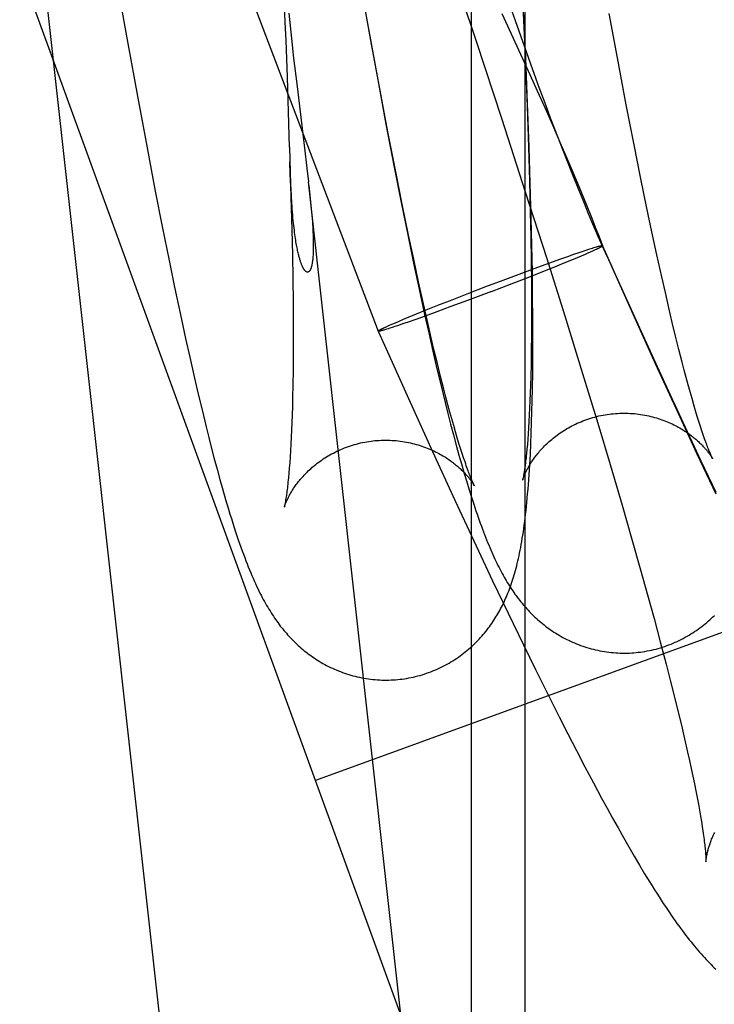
# Model space of a CAD drawing. Header units: inches. Extents: x 0 to 283, y 0 to 183.
# Tile 90 of 116: x 159.443 to 159.556, y 93.574 to 93.734. Entities that reach past the tile are written whole.
import ezdxf

# ---------------------------------------------------------------- set-up
doc = ezdxf.new("R2010")
doc.units = ezdxf.units.IN
doc.header["$LTSCALE"] = 15.583333
doc.header["$MEASUREMENT"] = 0
doc.linetypes.add('HIDDEN', pattern=[0.2, 0.1, -0.1])
doc.layers.add('DEFAULT_2', color=8, linetype='HIDDEN')

msp = doc.modelspace()

# ---------------------------------------------------------------- linework, layer by layer
at = {"layer": 'DEFAULT_2', "color": 8, "linetype": 'HIDDEN'}
for p, q in [((159.52467, 93.51877), (158.96889, 95.04577)), ((159.51684, 93.06197), (159.51684, 94.7657)), ((159.52556, 93.06197), (159.52556, 94.7657)), ((159.31088, 94.18355), (159.50169, 93.68295)), ((159.50566, 93.21491), (159.44676, 93.74657)), ((159.49826, 93.74231), (159.50002, 93.73236)), ((159.51315, 93.74332), (159.51758, 93.73006)), ((159.45923, 93.73964), (159.461, 93.72968)), ((159.50048, 93.73018), (159.49877, 93.7397)), ((159.48657, 93.73318), (159.48643, 93.73597)), ((159.52564, 93.72732), (159.52525, 93.73604)), ((159.48714, 93.73463), (159.48758, 93.73051)), ((159.52176, 93.73455), (159.52633, 93.72464)), ((159.52525, 93.73463), (159.52561, 93.72638)), ((159.5407, 93.72648), (159.5392, 93.73459)), ((159.48671, 93.73019), (159.48657, 93.73318)), ((159.50002, 93.73236), (159.50159, 93.7238)), ((159.461, 93.72968), (159.46255, 93.72111)), ((159.48683, 93.72718), (159.48671, 93.73019)), ((159.48758, 93.73051), (159.48794, 93.7273)), ((159.50198, 93.72207), (159.50048, 93.73018)), ((159.51758, 93.73006), (159.52176, 93.71739)), ((159.52679, 93.72541), (159.52548, 93.7291)), ((159.48693, 93.72423), (159.48683, 93.72718)), ((159.48794, 93.7273), (159.48843, 93.72312)), ((159.52561, 93.72638), (159.52588, 93.71949)), ((159.52595, 93.71999), (159.52564, 93.72732)), ((159.54198, 93.71973), (159.5407, 93.72648)), ((159.52633, 93.72464), (159.52753, 93.72201)), ((159.52784, 93.72252), (159.52679, 93.72541)), ((159.48705, 93.72047), (159.48693, 93.72423)), ((159.48843, 93.72312), (159.48903, 93.71814)), ((159.50159, 93.7238), (159.50293, 93.7166)), ((159.50326, 93.71532), (159.50198, 93.72207)), ((159.52753, 93.72201), (159.52876, 93.71927)), ((159.52894, 93.71955), (159.52784, 93.72252)), ((159.46255, 93.72111), (159.46412, 93.71271)), ((159.48725, 93.71287), (159.48705, 93.72047)), ((159.52621, 93.71282), (159.52595, 93.71999)), ((159.54325, 93.71321), (159.54198, 93.71973)), ((159.48903, 93.71814), (159.48971, 93.71268)), ((159.52588, 93.71949), (159.52611, 93.71282)), ((159.52876, 93.71927), (159.53, 93.71647)), ((159.52969, 93.71754), (159.52894, 93.71955)), ((159.50293, 93.7166), (159.50428, 93.70957)), ((159.52176, 93.71739), (159.52558, 93.70561)), ((159.53046, 93.71552), (159.52969, 93.71754)), ((159.53, 93.71647), (159.53121, 93.71368)), ((159.50454, 93.70881), (159.50326, 93.71532)), ((159.53122, 93.71354), (159.53046, 93.71552)), ((159.53121, 93.71368), (159.53233, 93.71106)), ((159.5323, 93.71079), (159.53122, 93.71354)), ((159.5443, 93.70797), (159.54325, 93.71321)), ((159.46412, 93.71271), (159.46546, 93.70568)), ((159.48725, 93.71287), (159.4875, 93.7047)), ((159.48971, 93.71268), (159.4901, 93.70944)), ((159.52611, 93.71282), (159.52627, 93.70745)), ((159.52639, 93.70698), (159.52621, 93.71282)), ((159.48739, 93.70857), (159.48732, 93.71047)), ((159.53324, 93.70843), (159.5323, 93.71079)), ((159.53233, 93.71106), (159.53329, 93.70879)), ((159.48745, 93.70728), (159.48739, 93.70857)), ((159.4901, 93.70944), (159.49036, 93.70723)), ((159.50428, 93.70957), (159.50541, 93.70386)), ((159.50558, 93.70357), (159.50454, 93.70881)), ((159.53425, 93.70592), (159.53324, 93.70843)), ((159.53329, 93.70879), (159.53432, 93.70633)), ((159.48751, 93.70604), (159.48745, 93.70728)), ((159.54442, 93.21921), (159.49036, 93.70723)), ((159.52627, 93.70745), (159.52639, 93.70227)), ((159.52655, 93.70129), (159.52639, 93.70698)), ((159.54534, 93.70294), (159.5443, 93.70797)), ((159.46546, 93.70568), (159.46659, 93.69997)), ((159.48757, 93.70487), (159.48751, 93.70604)), ((159.49042, 93.70664), (159.4907, 93.70398)), ((159.52558, 93.70561), (159.529, 93.69492)), ((159.53506, 93.70394), (159.53425, 93.70592)), ((159.53432, 93.70633), (159.53546, 93.70356)), ((159.4875, 93.7047), (159.48764, 93.69943)), ((159.48764, 93.70378), (159.48757, 93.70487)), ((159.50541, 93.70386), (159.50653, 93.6983)), ((159.50662, 93.69853), (159.50558, 93.70357)), ((159.53587, 93.702), (159.53506, 93.70394)), ((159.52639, 93.70227), (159.52647, 93.69827)), ((159.53546, 93.70356), (159.53638, 93.70128)), ((159.53657, 93.70032), (159.53587, 93.702)), ((159.54615, 93.69906), (159.54534, 93.70294)), ((159.52665, 93.69684), (159.52655, 93.70129)), ((159.53638, 93.70128), (159.53706, 93.69958)), ((159.46659, 93.69997), (159.46771, 93.69441)), ((159.48764, 93.69943), (159.48773, 93.69537)), ((159.53715, 93.69897), (159.53657, 93.70032)), ((159.53706, 93.69958), (159.53751, 93.69845)), ((159.53749, 93.69818), (159.53715, 93.69897)), ((159.54696, 93.69534), (159.54615, 93.69906)), ((159.50653, 93.6983), (159.50743, 93.69397)), ((159.50744, 93.69466), (159.50662, 93.69853)), ((159.52647, 93.69827), (159.52653, 93.69442)), ((159.53769, 93.69772), (159.53749, 93.69818)), ((159.53751, 93.69845), (159.53774, 93.69786)), ((159.53886, 93.69509), (159.53769, 93.69772)), ((159.53774, 93.69786), (159.53813, 93.69684)), ((159.53812, 93.69681), (159.53778, 93.69752)), ((159.53786, 93.69755), (159.53812, 93.69681)), ((159.52672, 93.69251), (159.52665, 93.69684)), ((159.53344, 93.69543), (159.53434, 93.69573)), ((159.53434, 93.69573), (159.535, 93.69596)), ((159.535, 93.69596), (159.53545, 93.69611)), ((159.53535, 93.69547), (159.53578, 93.69566)), ((159.53545, 93.69611), (159.53588, 93.69625)), ((159.53578, 93.69566), (159.53618, 93.69583)), ((159.53588, 93.69625), (159.53626, 93.69637)), ((159.53618, 93.69583), (159.53654, 93.69599)), ((159.53626, 93.69637), (159.5365, 93.69645)), ((159.5365, 93.69645), (159.53673, 93.69652)), ((159.53654, 93.69599), (159.53676, 93.69609)), ((159.53673, 93.69652), (159.53694, 93.69658)), ((159.53676, 93.69609), (159.53697, 93.69619)), ((159.53697, 93.69619), (159.53716, 93.69628)), ((159.53716, 93.69628), (159.53733, 93.69636)), ((159.53813, 93.69684), (159.53812, 93.69681)), ((159.54066, 93.69119), (159.53813, 93.69684)), ((159.46771, 93.69441), (159.4686, 93.69007)), ((159.48773, 93.69537), (159.48779, 93.69144)), ((159.50743, 93.69397), (159.50832, 93.68974)), ((159.50824, 93.69093), (159.50744, 93.69466)), ((159.52653, 93.69442), (159.52657, 93.69071)), ((159.52761, 93.69334), (159.52958, 93.69406)), ((159.529, 93.69492), (159.53198, 93.68544)), ((159.52958, 93.69406), (159.53119, 93.69463)), ((159.53036, 93.6934), (159.5319, 93.69403)), ((159.53119, 93.69463), (159.53246, 93.69508)), ((159.5319, 93.69403), (159.53312, 93.69453)), ((159.53246, 93.69508), (159.53344, 93.69543)), ((159.53312, 93.69453), (159.53404, 93.69491)), ((159.53404, 93.69491), (159.53473, 93.6952)), ((159.53473, 93.6952), (159.53535, 93.69547)), ((159.53886, 93.69509), (159.54304, 93.68577)), ((159.54775, 93.69177), (159.54696, 93.69534)), ((159.52197, 93.69124), (159.52499, 93.69237)), ((159.52499, 93.69237), (159.52761, 93.69334)), ((159.52614, 93.69173), (159.52844, 93.69264)), ((159.52677, 93.68828), (159.52672, 93.69251)), ((159.52844, 93.69264), (159.53036, 93.6934)), ((159.48779, 93.69144), (159.48784, 93.68767)), ((159.50903, 93.68737), (159.50824, 93.69093)), ((159.51917, 93.69018), (159.52197, 93.69124)), ((159.52344, 93.69068), (159.52614, 93.69173)), ((159.54471, 93.68222), (159.54066, 93.69119)), ((159.54833, 93.6892), (159.54775, 93.69177)), ((159.4686, 93.69007), (159.4695, 93.68585)), ((159.50832, 93.68974), (159.50922, 93.68564)), ((159.52009, 93.68939), (159.51619, 93.68792)), ((159.51638, 93.68911), (159.51917, 93.69018)), ((159.52009, 93.68939), (159.52344, 93.69068)), ((159.52657, 93.69071), (159.52658, 93.68718)), ((159.5489, 93.68673), (159.54833, 93.6892)), ((159.48784, 93.68767), (159.48786, 93.68405)), ((159.51137, 93.68714), (159.51368, 93.68805)), ((159.51619, 93.68792), (159.5135, 93.68692)), ((159.51368, 93.68805), (159.51638, 93.68911)), ((159.5268, 93.68519), (159.52677, 93.68828)), ((159.50792, 93.68575), (159.50946, 93.68638)), ((159.50961, 93.6848), (159.50903, 93.68737)), ((159.5112, 93.68607), (159.5093, 93.68539)), ((159.50946, 93.68638), (159.51137, 93.68714)), ((159.5135, 93.68692), (159.5112, 93.68607)), ((159.52658, 93.68718), (159.52658, 93.68463)), ((159.54946, 93.68436), (159.5489, 93.68673)), ((159.4695, 93.68585), (159.47039, 93.68173)), ((159.50447, 93.68431), (159.50509, 93.68458)), ((159.50509, 93.68458), (159.50577, 93.68487)), ((159.50657, 93.68442), (159.50565, 93.68411)), ((159.50577, 93.68487), (159.5067, 93.68525)), ((159.50777, 93.68484), (159.50657, 93.68442)), ((159.5067, 93.68525), (159.50792, 93.68575)), ((159.5093, 93.68539), (159.50777, 93.68484)), ((159.50922, 93.68564), (159.50988, 93.68264)), ((159.51018, 93.68233), (159.50961, 93.6848)), ((159.52658, 93.68463), (159.52657, 93.68219)), ((159.52681, 93.68217), (159.5268, 93.68519)), ((159.53198, 93.68544), (159.53489, 93.67606)), ((159.54304, 93.68577), (159.5467, 93.67768)), ((159.55, 93.6821), (159.54946, 93.68436)), ((159.48786, 93.68405), (159.48786, 93.68145)), ((159.50169, 93.68295), (159.5017, 93.68298)), ((159.50169, 93.68295), (159.50271, 93.68065)), ((159.50249, 93.68342), (159.50266, 93.68351)), ((159.50266, 93.68351), (159.50285, 93.6836)), ((159.50285, 93.6836), (159.50306, 93.68369)), ((159.50309, 93.68327), (159.50288, 93.6832)), ((159.50306, 93.68369), (159.50328, 93.68379)), ((159.50331, 93.68334), (159.50309, 93.68327)), ((159.50328, 93.68379), (159.50364, 93.68395)), ((159.50355, 93.68341), (159.50331, 93.68334)), ((159.50394, 93.68354), (159.50355, 93.68341)), ((159.50364, 93.68395), (159.50404, 93.68413)), ((159.50436, 93.68367), (159.50394, 93.68354)), ((159.50404, 93.68413), (159.50447, 93.68431)), ((159.50498, 93.68388), (159.50436, 93.68367)), ((159.50565, 93.68411), (159.50498, 93.68388)), ((159.47039, 93.68173), (159.47106, 93.67873)), ((159.48786, 93.68145), (159.48786, 93.67895)), ((159.50988, 93.68264), (159.51055, 93.6797)), ((159.51074, 93.67997), (159.51018, 93.68233)), ((159.52657, 93.68219), (159.52654, 93.67985)), ((159.5268, 93.67922), (159.52681, 93.68217)), ((159.54823, 93.67452), (159.54471, 93.68222)), ((159.55054, 93.67995), (159.55, 93.6821)), ((159.50271, 93.68065), (159.50686, 93.6714)), ((159.51055, 93.6797), (159.51122, 93.67684)), ((159.51129, 93.6777), (159.51074, 93.67997)), ((159.52654, 93.67985), (159.52651, 93.67762)), ((159.55106, 93.67791), (159.55054, 93.67995)), ((159.47106, 93.67873), (159.47172, 93.67579)), ((159.48786, 93.67895), (159.48784, 93.67656)), ((159.52678, 93.67633), (159.5268, 93.67922)), ((159.48784, 93.67656), (159.4878, 93.67427)), ((159.51122, 93.67684), (159.51188, 93.67405)), ((159.51182, 93.67555), (159.51129, 93.6777)), ((159.52651, 93.67762), (159.52646, 93.67551)), ((159.5467, 93.67768), (159.55036, 93.66972)), ((159.5514, 93.67662), (159.55106, 93.67791)), ((159.55173, 93.67538), (159.5514, 93.67662)), ((159.47172, 93.67579), (159.47239, 93.67293)), ((159.51234, 93.67352), (159.51182, 93.67555)), ((159.52646, 93.67551), (159.52642, 93.67416)), ((159.52674, 93.67352), (159.52678, 93.67633)), ((159.53489, 93.67606), (159.53734, 93.668)), ((159.55205, 93.67419), (159.55173, 93.67538)), ((159.4878, 93.67427), (159.48776, 93.67209)), ((159.51188, 93.67405), (159.51255, 93.67134)), ((159.51268, 93.67222), (159.51234, 93.67352)), ((159.52642, 93.67416), (159.52638, 93.67287)), ((159.5267, 93.67168), (159.52674, 93.67352)), ((159.55122, 93.66807), (159.54823, 93.67452)), ((159.55236, 93.67306), (159.55205, 93.67419)), ((159.47239, 93.67293), (159.47305, 93.67013)), ((159.48776, 93.67209), (159.48773, 93.6707)), ((159.51301, 93.67098), (159.51268, 93.67222)), ((159.52633, 93.67162), (159.52628, 93.67044)), ((159.52638, 93.67287), (159.52633, 93.67162)), ((159.52666, 93.66987), (159.5267, 93.67168)), ((159.55267, 93.67198), (159.55236, 93.67306)), ((159.55296, 93.67096), (159.55267, 93.67198)), ((159.47305, 93.67013), (159.47372, 93.6674)), ((159.48773, 93.6707), (159.48769, 93.66936)), ((159.50686, 93.6714), (159.5105, 93.66338)), ((159.51255, 93.67134), (159.513, 93.66957)), ((159.51333, 93.66979), (159.51301, 93.67098)), ((159.52628, 93.67044), (159.52622, 93.66931)), ((159.55325, 93.67), (159.55296, 93.67096)), ((159.55352, 93.66909), (159.55325, 93.67)), ((159.48769, 93.66936), (159.48764, 93.66808)), ((159.513, 93.66957), (159.51344, 93.66782)), ((159.51364, 93.66866), (159.51333, 93.66979)), ((159.51395, 93.66759), (159.51364, 93.66866)), ((159.52622, 93.66931), (159.52617, 93.66823)), ((159.52661, 93.66809), (159.52666, 93.66987)), ((159.55036, 93.66972), (159.55347, 93.66302)), ((159.55378, 93.66825), (159.55352, 93.66909)), ((159.47372, 93.6674), (159.47416, 93.66563)), ((159.48759, 93.66685), (159.48754, 93.66568)), ((159.48764, 93.66808), (159.48759, 93.66685)), ((159.51344, 93.66782), (159.5139, 93.66609)), ((159.51424, 93.66657), (159.51395, 93.66759)), ((159.52611, 93.66722), (159.52604, 93.66626)), ((159.52617, 93.66823), (159.52611, 93.66722)), ((159.52655, 93.66634), (159.52661, 93.66809)), ((159.53734, 93.668), (159.53936, 93.66124)), ((159.55416, 93.6618), (159.55122, 93.66807)), ((159.55403, 93.66746), (159.55378, 93.66825)), ((159.55427, 93.66673), (159.55403, 93.66746)), ((159.47416, 93.66563), (159.47461, 93.66388)), ((159.48754, 93.66568), (159.48749, 93.66456)), ((159.5139, 93.66609), (159.51435, 93.66439)), ((159.51453, 93.6656), (159.51424, 93.66657)), ((159.5148, 93.6647), (159.51453, 93.6656)), ((159.52597, 93.66536), (159.52591, 93.66452)), ((159.52604, 93.66626), (159.52597, 93.66536)), ((159.52648, 93.66461), (159.52655, 93.66634)), ((159.5545, 93.66607), (159.55427, 93.66673)), ((159.47461, 93.66388), (159.47505, 93.66217)), ((159.48749, 93.66456), (159.48743, 93.6635)), ((159.51435, 93.66439), (159.5148, 93.66276)), ((159.51506, 93.66386), (159.5148, 93.6647)), ((159.51531, 93.66307), (159.51506, 93.66386)), ((159.52591, 93.66452), (159.52584, 93.66375)), ((159.5264, 93.6629), (159.52648, 93.66461)), ((159.47505, 93.66217), (159.47551, 93.66048)), ((159.48736, 93.6625), (159.4873, 93.66156)), ((159.48743, 93.6635), (159.48736, 93.6625)), ((159.5105, 93.66338), (159.51413, 93.65549)), ((159.5148, 93.66276), (159.51524, 93.66123)), ((159.51555, 93.66234), (159.51531, 93.66307)), ((159.51578, 93.66168), (159.51555, 93.66234)), ((159.5263, 93.66123), (159.5264, 93.6629)), ((159.55347, 93.66302), (159.55656, 93.65648)), ((159.47551, 93.66048), (159.47596, 93.65881)), ((159.48723, 93.66068), (159.48716, 93.65986)), ((159.4873, 93.66156), (159.48723, 93.66068)), ((159.51524, 93.66123), (159.51565, 93.65979)), ((159.53936, 93.66124), (159.5413, 93.65464)), ((159.55657, 93.65672), (159.55416, 93.6618)), ((159.47596, 93.65881), (159.47642, 93.65716)), ((159.48716, 93.65986), (159.48709, 93.6591)), ((159.51565, 93.65979), (159.51606, 93.65843)), ((159.47642, 93.65716), (159.47689, 93.65555)), ((159.51606, 93.65843), (159.51645, 93.65715)), ((159.51645, 93.65715), (159.51683, 93.65594)), ((159.51683, 93.65594), (159.5172, 93.6548)), ((159.47689, 93.65555), (159.47736, 93.65398)), ((159.51413, 93.65549), (159.51721, 93.64885)), ((159.5413, 93.65464), (159.54284, 93.6493)), ((159.54284, 93.6493), (159.54431, 93.64412)), ((159.51721, 93.64885), (159.52027, 93.64236)), ((159.58923, 93.64549), (159.4915, 93.60992)), ((159.54431, 93.64412), (159.54543, 93.6401)), ((159.52027, 93.64236), (159.52279, 93.63709)), ((159.54543, 93.6401), (159.54649, 93.63621)), ((159.52279, 93.63709), (159.52528, 93.63195)), ((159.54649, 93.63621), (159.5475, 93.63244)), ((159.52528, 93.63195), (159.52724, 93.62794)), ((159.5475, 93.63244), (159.54845, 93.62882)), ((159.54845, 93.62882), (159.54913, 93.6262)), ((159.52724, 93.62794), (159.52918, 93.62404)), ((159.54913, 93.6262), (159.54976, 93.62368)), ((159.52918, 93.62404), (159.53108, 93.62024)), ((159.54976, 93.62368), (159.55037, 93.62124)), ((159.55037, 93.62124), (159.55093, 93.6189)), ((159.53108, 93.62024), (159.5325, 93.61747)), ((159.55093, 93.6189), (159.55145, 93.61666)), ((159.5325, 93.61747), (159.53389, 93.61476)), ((159.55145, 93.61666), (159.55194, 93.61452)), ((159.53389, 93.61476), (159.53527, 93.61211)), ((159.55194, 93.61452), (159.55225, 93.61316)), ((159.55225, 93.61316), (159.55253, 93.61185)), ((159.53527, 93.61211), (159.53663, 93.60953)), ((159.55253, 93.61185), (159.5528, 93.61058)), ((159.53663, 93.60953), (159.53798, 93.60702)), ((159.5528, 93.61058), (159.55305, 93.60937)), ((159.55305, 93.60937), (159.55328, 93.60821)), ((159.55328, 93.60821), (159.5535, 93.60711)), ((159.53798, 93.60702), (159.53887, 93.60538)), ((159.5535, 93.60711), (159.5537, 93.60605)), ((159.5537, 93.60605), (159.55388, 93.60506)), ((159.53887, 93.60538), (159.53976, 93.60377)), ((159.55388, 93.60506), (159.55404, 93.60412)), ((159.53976, 93.60377), (159.54064, 93.60219)), ((159.55404, 93.60412), (159.55419, 93.60324)), ((159.55419, 93.60324), (159.55432, 93.60241)), ((159.54064, 93.60219), (159.54151, 93.60064)), ((159.54151, 93.60064), (159.54238, 93.59912)), ((159.54238, 93.59912), (159.54326, 93.59761)), ((159.54326, 93.59761), (159.54413, 93.59614)), ((159.54413, 93.59614), (159.54497, 93.59473)), ((159.54497, 93.59473), (159.54579, 93.59339))]:
    msp.add_line(p, q, dxfattribs=at)
for points in [[(159.52548, 93.7291), (159.52398, 93.73336), (159.52291, 93.73643)], [(159.4907, 93.70398), (159.49081, 93.70282), (159.49086, 93.70228), (159.4909, 93.70175), (159.49094, 93.70125), (159.49098, 93.70076), (159.49101, 93.7003), (159.49104, 93.69986), (159.49106, 93.69943), (159.49108, 93.69903), (159.4911, 93.69864), (159.49111, 93.69827), (159.49112, 93.69792), (159.49113, 93.69759), (159.49113, 93.69727), (159.49113, 93.69697), (159.49113, 93.69669), (159.49113, 93.69642), (159.49112, 93.69616), (159.49112, 93.69592), (159.49111, 93.69569), (159.4911, 93.69548), (159.49109, 93.69527), (159.49107, 93.69508), (159.49106, 93.6949), (159.49104, 93.69473), (159.49103, 93.69457), (159.49101, 93.69442), (159.49099, 93.69428), (159.49097, 93.69414), (159.49095, 93.69402), (159.49093, 93.6939), (159.49091, 93.69379), (159.49089, 93.69369), (159.49087, 93.69359), (159.49084, 93.6935), (159.49082, 93.69342), (159.4908, 93.69334), (159.49078, 93.69327), (159.49076, 93.6932), (159.49073, 93.69314), (159.49071, 93.69308), (159.49069, 93.69303), (159.49067, 93.69298), (159.49064, 93.69293), (159.49062, 93.69289), (159.4906, 93.69285), (159.49058, 93.69281), (159.49055, 93.69277), (159.49053, 93.69274), (159.49051, 93.69271), (159.49049, 93.69269), (159.49047, 93.69266), (159.49045, 93.69264), (159.49043, 93.69262), (159.4904, 93.69261), (159.49038, 93.69259), (159.49036, 93.69258), (159.49034, 93.69257), (159.49032, 93.69256), (159.4903, 93.69255), (159.49028, 93.69254), (159.49026, 93.69254), (159.49024, 93.69253), (159.49022, 93.69253), (159.4902, 93.69253), (159.49018, 93.69253), (159.49016, 93.69253), (159.49014, 93.69253), (159.49012, 93.69254), (159.49009, 93.69254), (159.49007, 93.69255), (159.49005, 93.69256), (159.49003, 93.69257), (159.49001, 93.69258), (159.48999, 93.69259), (159.48997, 93.6926), (159.48995, 93.69262), (159.48993, 93.69263), (159.48991, 93.69265), (159.48989, 93.69267), (159.48986, 93.69269), (159.48984, 93.69271), (159.48982, 93.69273), (159.4898, 93.69275), (159.48978, 93.69278), (159.48975, 93.69281), (159.48973, 93.69284), (159.48971, 93.69287), (159.48968, 93.6929), (159.48966, 93.69293), (159.48963, 93.69297), (159.48961, 93.69301), (159.48958, 93.69305), (159.48956, 93.69309), (159.48953, 93.69314), (159.48951, 93.69318), (159.48948, 93.69324), (159.48945, 93.69329), (159.48942, 93.69335), (159.48939, 93.69341), (159.48936, 93.69347), (159.48933, 93.69354), (159.4893, 93.69361), (159.48927, 93.69368), (159.48924, 93.69376), (159.48921, 93.69384), (159.48917, 93.69393), (159.48914, 93.69402), (159.48911, 93.69412), (159.48907, 93.69423), (159.48903, 93.69434), (159.489, 93.69445), (159.48896, 93.69458), (159.48892, 93.69471), (159.48888, 93.69484), (159.48884, 93.69499), (159.4888, 93.69514), (159.48876, 93.6953), (159.48872, 93.69547), (159.48868, 93.69565), (159.48863, 93.69584), (159.48859, 93.69603), (159.48855, 93.69624), (159.4885, 93.69646), (159.48846, 93.69669), (159.48841, 93.69693), (159.48837, 93.69718), (159.48832, 93.69745), (159.48828, 93.69773), (159.48823, 93.69802), (159.48819, 93.69833), (159.48814, 93.69865), (159.4881, 93.69899), (159.48805, 93.69934), (159.48801, 93.69971), (159.48796, 93.7001), (159.48792, 93.7005), (159.48788, 93.70092), (159.48783, 93.70136), (159.48779, 93.70181), (159.48775, 93.70228), (159.48771, 93.70276), (159.48768, 93.70326), (159.48764, 93.70378)], [(159.53694, 93.69658), (159.53713, 93.69664), (159.53722, 93.69666), (159.5373, 93.69669), (159.53738, 93.69671), (159.53746, 93.69673), (159.53754, 93.69675), (159.5376, 93.69677), (159.53767, 93.69678), (159.53773, 93.6968), (159.53779, 93.69681), (159.53784, 93.69682), (159.53789, 93.69683), (159.53793, 93.69684), (159.53797, 93.69684), (159.538, 93.69685), (159.53804, 93.69685), (159.53806, 93.69685), (159.53808, 93.69685), (159.5381, 93.69685), (159.53812, 93.69685), (159.53813, 93.69684), (159.53813, 93.69684)], [(159.53733, 93.69636), (159.53741, 93.6964), (159.53748, 93.69643), (159.53756, 93.69647), (159.53762, 93.6965), (159.53769, 93.69654), (159.53775, 93.69657), (159.5378, 93.6966), (159.53785, 93.69663), (159.5379, 93.69665), (159.53794, 93.69668), (159.53798, 93.6967), (159.53801, 93.69672), (159.53804, 93.69674), (159.53807, 93.69676), (159.53809, 93.69678), (159.53811, 93.69679), (159.53812, 93.69681)], [(159.50288, 93.6832), (159.50269, 93.68315), (159.5026, 93.68312), (159.50251, 93.6831), (159.50243, 93.68307), (159.50236, 93.68305), (159.50228, 93.68303), (159.50221, 93.68302), (159.50215, 93.683), (159.50209, 93.68299), (159.50203, 93.68297), (159.50198, 93.68296), (159.50193, 93.68295), (159.50189, 93.68294), (159.50185, 93.68294), (159.50181, 93.68293), (159.50178, 93.68293), (159.50176, 93.68293), (159.50173, 93.68293), (159.50172, 93.68293), (159.5017, 93.68293), (159.50169, 93.68294), (159.50169, 93.68295)], [(159.5017, 93.68298), (159.50171, 93.68299), (159.50173, 93.68301), (159.50175, 93.68302), (159.50177, 93.68304), (159.5018, 93.68306), (159.50184, 93.68308), (159.50188, 93.68311), (159.50192, 93.68313), (159.50196, 93.68316), (159.50202, 93.68318), (159.50207, 93.68321), (159.50213, 93.68325), (159.50219, 93.68328), (159.50226, 93.68331), (159.50233, 93.68335), (159.50241, 93.68339), (159.50249, 93.68342)], [(159.52513, 93.65871), (159.52514, 93.65871), (159.52514, 93.65872), (159.52514, 93.65874), (159.52515, 93.65877), (159.52516, 93.6588), (159.52517, 93.65884), (159.52519, 93.65888), (159.52521, 93.65893), (159.52523, 93.65899), (159.52525, 93.65905), (159.52527, 93.65911), (159.5253, 93.65918), (159.52533, 93.65926), (159.52536, 93.65934), (159.52539, 93.65942), (159.52543, 93.65951), (159.52547, 93.6596), (159.52551, 93.6597), (159.52556, 93.6598), (159.5256, 93.6599), (159.52565, 93.66001), (159.52571, 93.66012), (159.52576, 93.66023), (159.52582, 93.66035), (159.52588, 93.66047), (159.52595, 93.66059), (159.52602, 93.66071), (159.52609, 93.66084), (159.52616, 93.66097), (159.52624, 93.66111), (159.52632, 93.66124), (159.52641, 93.66138), (159.5265, 93.66152), (159.52659, 93.66167), (159.52669, 93.66182), (159.52679, 93.66196), (159.52689, 93.66212), (159.527, 93.66227), (159.52712, 93.66243), (159.52724, 93.66258), (159.52736, 93.66275), (159.52749, 93.66291), (159.52762, 93.66307), (159.52776, 93.66324), (159.5279, 93.66341), (159.52805, 93.66358), (159.52821, 93.66375), (159.52837, 93.66392), (159.52853, 93.6641), (159.52871, 93.66428), (159.52888, 93.66445), (159.52907, 93.66463), (159.52926, 93.66481), (159.52946, 93.66499), (159.52966, 93.66517), (159.52987, 93.66534), (159.53008, 93.66552), (159.5303, 93.6657), (159.53053, 93.66588), (159.53077, 93.66605), (159.53101, 93.66623), (159.53125, 93.6664), (159.5315, 93.66657), (159.53176, 93.66674), (159.53203, 93.6669), (159.53229, 93.66706), (159.53257, 93.66722), (159.53285, 93.66738), (159.53313, 93.66753), (159.53342, 93.66768), (159.53372, 93.66782), (159.53402, 93.66796), (159.53432, 93.6681), (159.53463, 93.66822), (159.53494, 93.66835), (159.53525, 93.66847), (159.53557, 93.66858), (159.53589, 93.66869), (159.53622, 93.66879), (159.53654, 93.66889), (159.53687, 93.66898), (159.5372, 93.66907), (159.53754, 93.66915), (159.53787, 93.66922), (159.53821, 93.66929), (159.53855, 93.66935), (159.53889, 93.6694), (159.53923, 93.66945), (159.53955, 93.66949)], [(159.53955, 93.66949), (159.53987, 93.66952), (159.54021, 93.66955), (159.54056, 93.66958), (159.5409, 93.66959), (159.54125, 93.6696), (159.54159, 93.66961), (159.54194, 93.6696), (159.54228, 93.66959), (159.54263, 93.66958), (159.54297, 93.66956), (159.54331, 93.66953), (159.54365, 93.66949), (159.54398, 93.66945), (159.54432, 93.66941), (159.54465, 93.66935), (159.54498, 93.6693), (159.5453, 93.66923), (159.54563, 93.66916), (159.54595, 93.66909), (159.54626, 93.66901), (159.54658, 93.66892), (159.54688, 93.66883), (159.54719, 93.66874), (159.54749, 93.66864), (159.54778, 93.66854), (159.54807, 93.66843), (159.54836, 93.66832), (159.54863, 93.66821), (159.54891, 93.66809), (159.54918, 93.66797), (159.54944, 93.66785), (159.54969, 93.66773), (159.54994, 93.6676), (159.55019, 93.66747), (159.55042, 93.66734), (159.55066, 93.66721), (159.55088, 93.66708), (159.5511, 93.66695), (159.55131, 93.66681), (159.55152, 93.66668), (159.55172, 93.66655), (159.55192, 93.66641), (159.5521, 93.66628), (159.55229, 93.66615), (159.55247, 93.66601), (159.55264, 93.66588), (159.5528, 93.66575), (159.55297, 93.66562), (159.55312, 93.66549), (159.55327, 93.66536), (159.55342, 93.66524), (159.55356, 93.66511), (159.55369, 93.66499), (159.55383, 93.66486), (159.55395, 93.66474), (159.55408, 93.66462), (159.55419, 93.6645), (159.55431, 93.66439), (159.55442, 93.66427), (159.55452, 93.66416), (159.55462, 93.66405), (159.55472, 93.66394), (159.55482, 93.66383), (159.55491, 93.66373), (159.55499, 93.66363), (159.55508, 93.66353), (159.55516, 93.66343), (159.55523, 93.66333), (159.5553, 93.66324), (159.55537, 93.66315), (159.55544, 93.66307), (159.5555, 93.66298), (159.55556, 93.6629), (159.55561, 93.66283), (159.55566, 93.66275), (159.55571, 93.66268), (159.55576, 93.66262), (159.5558, 93.66255), (159.55583, 93.6625), (159.55587, 93.66244), (159.5559, 93.66239), (159.55593, 93.66235), (159.55595, 93.66231), (159.55597, 93.66228), (159.55598, 93.66225), (159.556, 93.66223), (159.556, 93.66222), (159.55601, 93.66221)], [(159.50083, 93.6651), (159.50115, 93.66514), (159.50149, 93.66517), (159.50184, 93.66519), (159.50218, 93.66521), (159.50253, 93.66522), (159.50287, 93.66522), (159.50322, 93.66522), (159.50356, 93.66521), (159.5039, 93.66519), (159.50425, 93.66517), (159.50459, 93.66514), (159.50492, 93.66511), (159.50526, 93.66507), (159.5056, 93.66502), (159.50593, 93.66497), (159.50626, 93.66491), (159.50658, 93.66485), (159.50691, 93.66478), (159.50723, 93.6647), (159.50754, 93.66462), (159.50785, 93.66454), (159.50816, 93.66445), (159.50847, 93.66435), (159.50877, 93.66425), (159.50906, 93.66415), (159.50935, 93.66405), (159.50963, 93.66394), (159.50991, 93.66382), (159.51019, 93.66371), (159.51045, 93.66359), (159.51072, 93.66346), (159.51097, 93.66334), (159.51122, 93.66321), (159.51147, 93.66309), (159.5117, 93.66296), (159.51193, 93.66283), (159.51216, 93.66269), (159.51238, 93.66256), (159.51259, 93.66243), (159.5128, 93.66229), (159.513, 93.66216), (159.51319, 93.66203), (159.51338, 93.66189), (159.51357, 93.66176), (159.51374, 93.66163), (159.51392, 93.6615), (159.51408, 93.66136), (159.51424, 93.66123), (159.5144, 93.6611), (159.51455, 93.66098), (159.5147, 93.66085), (159.51484, 93.66072), (159.51497, 93.6606), (159.51511, 93.66048), (159.51523, 93.66035), (159.51535, 93.66023), (159.51547, 93.66012), (159.51559, 93.66), (159.5157, 93.65989), (159.5158, 93.65977), (159.5159, 93.65966), (159.516, 93.65955), (159.5161, 93.65945), (159.51619, 93.65934), (159.51627, 93.65924), (159.51636, 93.65914), (159.51643, 93.65904), (159.51651, 93.65895), (159.51658, 93.65886), (159.51665, 93.65877), (159.51672, 93.65868), (159.51678, 93.6586), (159.51684, 93.65852), (159.51689, 93.65844), (159.51694, 93.65837), (159.51699, 93.6583), (159.51704, 93.65823), (159.51708, 93.65817), (159.51711, 93.65811), (159.51715, 93.65806), (159.51718, 93.65801), (159.5172, 93.65796), (159.51723, 93.65793), (159.51725, 93.65789), (159.51726, 93.65787), (159.51728, 93.65784), (159.51728, 93.65783), (159.51729, 93.65782)], [(159.55601, 93.66221), (159.55601, 93.66221), (159.556, 93.66222), (159.55599, 93.66225), (159.55597, 93.66228), (159.55596, 93.66231), (159.55593, 93.66236), (159.5559, 93.66242), (159.55587, 93.66249), (159.55584, 93.66256), (159.5558, 93.66265), (159.55575, 93.66275), (159.55571, 93.66286), (159.55565, 93.66298), (159.5556, 93.66312), (159.55554, 93.66326), (159.55547, 93.66342), (159.5554, 93.66359), (159.55533, 93.66378), (159.55525, 93.66398), (159.55517, 93.66419), (159.55509, 93.66441), (159.555, 93.66465), (159.55491, 93.66491), (159.55481, 93.66517), (159.55471, 93.66546), (159.5546, 93.66575), (159.5545, 93.66607)], [(159.48641, 93.65432), (159.48642, 93.65433), (159.48642, 93.65435), (159.48643, 93.65437), (159.48644, 93.6544), (159.48645, 93.65444), (159.48646, 93.65448), (159.48648, 93.65453), (159.4865, 93.65458), (159.48652, 93.65464), (159.48654, 93.6547), (159.48657, 93.65477), (159.4866, 93.65485), (159.48663, 93.65493), (159.48666, 93.65501), (159.4867, 93.6551), (159.48674, 93.65519), (159.48678, 93.65528), (159.48682, 93.65538), (159.48687, 93.65548), (159.48692, 93.65559), (159.48697, 93.6557), (159.48703, 93.65581), (159.48708, 93.65593), (159.48715, 93.65605), (159.48721, 93.65617), (159.48728, 93.65629), (159.48735, 93.65642), (159.48742, 93.65655), (159.4875, 93.65668), (159.48758, 93.65682), (159.48767, 93.65696), (159.48775, 93.6571), (159.48785, 93.65725), (159.48794, 93.65739), (159.48804, 93.65754), (159.48815, 93.65769), (159.48826, 93.65785), (159.48837, 93.658), (159.48849, 93.65816), (159.48861, 93.65832), (159.48874, 93.65849), (159.48887, 93.65865), (159.48901, 93.65882), (159.48916, 93.65899), (159.4893, 93.65916), (159.48946, 93.65933), (159.48962, 93.65951), (159.48979, 93.65968), (159.48996, 93.65986), (159.49013, 93.66004), (159.49032, 93.66022), (159.49051, 93.66039), (159.49071, 93.66057), (159.49091, 93.66075), (159.49112, 93.66093), (159.49133, 93.66111), (159.49155, 93.66129), (159.49178, 93.66147), (159.49202, 93.66164), (159.49226, 93.66182), (159.4925, 93.66199), (159.49276, 93.66216), (159.49301, 93.66233), (159.49328, 93.6625), (159.49355, 93.66266), (159.49382, 93.66282), (159.4941, 93.66298), (159.49439, 93.66313), (159.49468, 93.66328), (159.49498, 93.66342), (159.49527, 93.66356), (159.49558, 93.6637), (159.49589, 93.66383), (159.4962, 93.66396), (159.49651, 93.66408), (159.49683, 93.66419), (159.49716, 93.6643), (159.49748, 93.6644), (159.49781, 93.6645), (159.49814, 93.66459), (159.49847, 93.66468), (159.49881, 93.66476), (159.49915, 93.66483), (159.49949, 93.6649), (159.49983, 93.66496), (159.50017, 93.66502), (159.50051, 93.66506), (159.50083, 93.6651)], [(159.52584, 93.66375), (159.52577, 93.66303), (159.52573, 93.66269), (159.5257, 93.66237), (159.52566, 93.66206), (159.52563, 93.66177), (159.5256, 93.66149), (159.52556, 93.66123), (159.52553, 93.66098), (159.5255, 93.66075), (159.52547, 93.66053), (159.52544, 93.66033), (159.52541, 93.66014), (159.52538, 93.65996), (159.52535, 93.65979), (159.52533, 93.65964), (159.5253, 93.6595), (159.52528, 93.65938), (159.52526, 93.65926), (159.52524, 93.65916), (159.52522, 93.65907), (159.5252, 93.65899), (159.52519, 93.65892), (159.52517, 93.65886), (159.52516, 93.65881), (159.52515, 93.65877), (159.52514, 93.65874), (159.52514, 93.65872), (159.52514, 93.65871), (159.52513, 93.65871)], [(159.50522, 93.62635), (159.50556, 93.62639), (159.50593, 93.62644), (159.50629, 93.6265), (159.50666, 93.62657), (159.50702, 93.62664), (159.50739, 93.62671), (159.50775, 93.6268), (159.50811, 93.62689), (159.50847, 93.62699), (159.50882, 93.62709), (159.50917, 93.6272), (159.50953, 93.62732), (159.50987, 93.62744), (159.51022, 93.62757), (159.51056, 93.6277), (159.5109, 93.62784), (159.51124, 93.62799), (159.51157, 93.62814), (159.5119, 93.6283), (159.51223, 93.62846), (159.51255, 93.62863), (159.51287, 93.6288), (159.51319, 93.62898), (159.5135, 93.62916), (159.51381, 93.62935), (159.51411, 93.62954), (159.51441, 93.62974), (159.5147, 93.62994), (159.51499, 93.63015), (159.51527, 93.63036), (159.51555, 93.63057), (159.51583, 93.63079), (159.5161, 93.63101), (159.51636, 93.63123), (159.51662, 93.63146), (159.51688, 93.63169), (159.51713, 93.63192), (159.51737, 93.63216), (159.51761, 93.63239), (159.51785, 93.63263), (159.51808, 93.63288), (159.5183, 93.63312), (159.51852, 93.63337), (159.51874, 93.63362), (159.51895, 93.63387), (159.51916, 93.63412), (159.51936, 93.63438), (159.51956, 93.63464), (159.51975, 93.6349), (159.51994, 93.63516), (159.52012, 93.63542), (159.5203, 93.63569), (159.52048, 93.63595), (159.52065, 93.63621), (159.52081, 93.63648), (159.52097, 93.63674), (159.52113, 93.63701), (159.52128, 93.63727), (159.52143, 93.63754), (159.52157, 93.63781), (159.52172, 93.63808), (159.52185, 93.63835), (159.52199, 93.63863), (159.52212, 93.63891), (159.52225, 93.63919), (159.52238, 93.63948), (159.52251, 93.63977), (159.52264, 93.64006), (159.52276, 93.64037), (159.52288, 93.64067), (159.523, 93.64098), (159.52312, 93.6413), (159.52323, 93.64162), (159.52335, 93.64195), (159.52346, 93.64229), (159.52357, 93.64262), (159.52367, 93.64297), (159.52378, 93.64332), (159.52388, 93.64367), (159.52398, 93.64403), (159.52408, 93.6444), (159.52418, 93.64478), (159.52427, 93.64517), (159.52437, 93.64558), (159.52447, 93.64599), (159.52456, 93.64642), (159.52465, 93.64687), (159.52474, 93.64732), (159.52483, 93.64779), (159.52492, 93.64827), (159.52501, 93.64877), (159.52509, 93.64928), (159.52517, 93.6498), (159.52526, 93.65033), (159.52533, 93.65087), (159.52541, 93.65142), (159.52548, 93.65199), (159.52556, 93.65258), (159.52563, 93.65318), (159.5257, 93.65381), (159.52577, 93.65445), (159.52583, 93.65511), (159.5259, 93.6558), (159.52596, 93.65652), (159.52602, 93.65725), (159.52609, 93.65801), (159.52614, 93.65879), (159.5262, 93.65959), (159.5263, 93.66123)], [(159.51729, 93.65782), (159.51729, 93.65782), (159.51728, 93.65784), (159.51727, 93.65786), (159.51725, 93.65789), (159.51723, 93.65793), (159.51721, 93.65797), (159.51718, 93.65803), (159.51715, 93.6581), (159.51712, 93.65818), (159.51708, 93.65826), (159.51703, 93.65836), (159.51699, 93.65847), (159.51693, 93.65859), (159.51688, 93.65873), (159.51682, 93.65887), (159.51675, 93.65903), (159.51668, 93.6592), (159.51661, 93.65939), (159.51653, 93.65959), (159.51645, 93.6598), (159.51637, 93.66002), (159.51628, 93.66026), (159.51619, 93.66052), (159.51609, 93.66078), (159.51599, 93.66107), (159.51589, 93.66136), (159.51578, 93.66168)], [(159.48709, 93.6591), (159.48702, 93.6584), (159.48699, 93.65807), (159.48695, 93.65776), (159.48692, 93.65746), (159.48688, 93.65718), (159.48685, 93.65691), (159.48682, 93.65666), (159.48679, 93.65642), (159.48675, 93.6562), (159.48672, 93.65599), (159.48669, 93.65579), (159.48666, 93.65561), (159.48664, 93.65544), (159.48661, 93.65529), (159.48659, 93.65515), (159.48656, 93.65502), (159.48654, 93.6549), (159.48652, 93.6548), (159.4865, 93.65471), (159.48649, 93.65463), (159.48647, 93.65456), (159.48646, 93.65449), (159.48644, 93.65444), (159.48643, 93.6544), (159.48643, 93.65437), (159.48642, 93.65434), (159.48642, 93.65433), (159.48642, 93.65432)], [(159.47736, 93.65398), (159.47759, 93.65321), (159.47782, 93.65246), (159.47805, 93.65173), (159.47828, 93.65102), (159.47851, 93.65033), (159.47873, 93.64966), (159.47895, 93.64903), (159.47916, 93.64841), (159.47937, 93.64782), (159.47957, 93.64724), (159.47978, 93.64669), (159.47998, 93.64615), (159.48018, 93.64563), (159.48037, 93.64512), (159.48057, 93.64462), (159.48077, 93.64414), (159.48096, 93.64366), (159.48116, 93.64321), (159.48135, 93.64276), (159.48154, 93.64233), (159.48173, 93.64191), (159.48192, 93.6415), (159.48211, 93.64111), (159.48229, 93.64073), (159.48247, 93.64036), (159.48265, 93.64), (159.48283, 93.63966), (159.48301, 93.63932), (159.48319, 93.63899), (159.48337, 93.63867), (159.48355, 93.63836), (159.48373, 93.63805), (159.48391, 93.63774), (159.4841, 93.63745), (159.48428, 93.63715), (159.48446, 93.63687), (159.48465, 93.63659), (159.48483, 93.63631), (159.48502, 93.63604), (159.48521, 93.63577), (159.4854, 93.63552), (159.48558, 93.63526), (159.48577, 93.63501), (159.48596, 93.63477), (159.48616, 93.63453), (159.48635, 93.63429), (159.48655, 93.63406), (159.48675, 93.63382), (159.48695, 93.6336), (159.48715, 93.63337), (159.48736, 93.63314), (159.48757, 93.63292), (159.48779, 93.6327), (159.488, 93.63248), (159.48823, 93.63226), (159.48846, 93.63205), (159.48869, 93.63183), (159.48893, 93.63162), (159.48917, 93.6314), (159.48942, 93.6312), (159.48967, 93.63099), (159.48992, 93.63079), (159.49018, 93.63058), (159.49045, 93.63039), (159.49071, 93.63019), (159.49098, 93.63), (159.49126, 93.62982), (159.49153, 93.62963), (159.49182, 93.62945), (159.4921, 93.62927), (159.49239, 93.6291), (159.49269, 93.62893), (159.49299, 93.62876), (159.49329, 93.6286), (159.4936, 93.62844), (159.49391, 93.62829), (159.49423, 93.62814), (159.49455, 93.628), (159.49487, 93.62786), (159.4952, 93.62772), (159.49553, 93.62759), (159.49586, 93.62747), (159.4962, 93.62735), (159.49654, 93.62723), (159.49688, 93.62712), (159.49723, 93.62702), (159.49758, 93.62692), (159.49793, 93.62683), (159.49828, 93.62675), (159.49864, 93.62667), (159.499, 93.6266), (159.49936, 93.62653), (159.49972, 93.62647), (159.50008, 93.62642), (159.50045, 93.62637), (159.50081, 93.62633), (159.50118, 93.62629), (159.50155, 93.62627), (159.50192, 93.62624), (159.50229, 93.62623), (159.50266, 93.62622), (159.50303, 93.62622), (159.5034, 93.62623), (159.50377, 93.62624), (159.50414, 93.62626), (159.50451, 93.62628), (159.50488, 93.62631), (159.50522, 93.62635)], [(159.5172, 93.6548), (159.51738, 93.65425), (159.51756, 93.65372), (159.51774, 93.6532), (159.51792, 93.65269), (159.51809, 93.65219), (159.51826, 93.65171), (159.51844, 93.65124), (159.51861, 93.65077), (159.51878, 93.65032), (159.51895, 93.64987), (159.51912, 93.64944), (159.51929, 93.64901), (159.51946, 93.6486), (159.51963, 93.64819), (159.51979, 93.64779), (159.51996, 93.6474), (159.52013, 93.64701), (159.5203, 93.64663), (159.52046, 93.64626), (159.52063, 93.6459), (159.5208, 93.64555), (159.52097, 93.6452), (159.52114, 93.64486), (159.52131, 93.64453), (159.52147, 93.6442), (159.52164, 93.64388), (159.52181, 93.64357), (159.52197, 93.64327), (159.52214, 93.64297), (159.52231, 93.64268), (159.52248, 93.64239), (159.52265, 93.6421), (159.52282, 93.64182), (159.523, 93.64154), (159.52317, 93.64127), (159.52335, 93.641), (159.52353, 93.64073), (159.52372, 93.64046), (159.5239, 93.6402), (159.52409, 93.63995), (159.52427, 93.63969), (159.52446, 93.63944), (159.52466, 93.63919), (159.52485, 93.63895), (159.52505, 93.63871), (159.52524, 93.63847), (159.52544, 93.63824), (159.52564, 93.63801), (159.52585, 93.63778), (159.52606, 93.63756), (159.52627, 93.63734), (159.52648, 93.63711), (159.5267, 93.63689), (159.52692, 93.63668), (159.52715, 93.63646), (159.52738, 93.63624), (159.52762, 93.63603), (159.52786, 93.63582), (159.52811, 93.63561), (159.52836, 93.6354), (159.52862, 93.63519), (159.52888, 93.63499), (159.52914, 93.63479), (159.52941, 93.6346), (159.52968, 93.63441), (159.52995, 93.63422), (159.53023, 93.63403), (159.53051, 93.63385), (159.5308, 93.63367), (159.53109, 93.6335), (159.53139, 93.63333), (159.53168, 93.63316), (159.53199, 93.633), (159.5323, 93.63284), (159.53261, 93.63269), (159.53293, 93.63254), (159.53325, 93.63239), (159.53357, 93.63225), (159.5339, 93.63212), (159.53423, 93.63199), (159.53456, 93.63186), (159.5349, 93.63174), (159.53524, 93.63163), (159.53559, 93.63152), (159.53593, 93.63141), (159.53628, 93.63132), (159.53664, 93.63122), (159.53699, 93.63114), (159.53735, 93.63106), (159.53771, 93.63099), (159.53807, 93.63092), (159.53843, 93.63086), (159.53879, 93.6308), (159.53916, 93.63076), (159.53953, 93.63072), (159.53989, 93.63068), (159.54026, 93.63065), (159.54063, 93.63063), (159.541, 93.63062), (159.54137, 93.63061), (159.54174, 93.63061), (159.54212, 93.63061), (159.54249, 93.63062), (159.54286, 93.63064), (159.54323, 93.63067), (159.5436, 93.6307), (159.54394, 93.63074)], [(159.54394, 93.63074), (159.54428, 93.63078), (159.54464, 93.63083), (159.54501, 93.63089), (159.54537, 93.63095), (159.54574, 93.63102), (159.5461, 93.6311), (159.54646, 93.63118), (159.54682, 93.63127), (159.54717, 93.63137), (159.54753, 93.63147), (159.54788, 93.63158), (159.54823, 93.6317), (159.54858, 93.63182), (159.54892, 93.63195), (159.54926, 93.63208), (159.5496, 93.63222), (159.54994, 93.63236), (159.55027, 93.63251), (159.5506, 93.63267), (159.55092, 93.63283), (159.55124, 93.633), (159.55156, 93.63317), (159.55188, 93.63335), (159.55219, 93.63353), (159.55249, 93.63372), (159.5528, 93.63391), (159.55309, 93.6341), (159.55339, 93.6343), (159.55367, 93.63451), (159.55396, 93.63472), (159.55424, 93.63493), (159.55451, 93.63514), (159.55478, 93.63536), (159.55505, 93.63559), (159.5553, 93.63581), (159.55556, 93.63604), (159.55581, 93.63627), (159.55605, 93.6365), (159.55629, 93.63674)], [(159.55432, 93.60241), (159.55444, 93.60165), (159.55449, 93.60129), (159.55454, 93.60094), (159.55458, 93.60061), (159.55463, 93.60029), (159.55466, 93.59999), (159.5547, 93.5997), (159.55473, 93.59942), (159.55476, 93.59917), (159.55479, 93.59892), (159.55481, 93.59869), (159.55483, 93.59847), (159.55485, 93.59827), (159.55486, 93.59808), (159.55488, 93.5979), (159.55489, 93.59774), (159.5549, 93.59759), (159.55491, 93.59745), (159.55491, 93.59732), (159.55492, 93.59721), (159.55492, 93.59711), (159.55493, 93.59702), (159.55493, 93.59694), (159.55493, 93.59687), (159.55493, 93.59681), (159.55493, 93.59676), (159.55493, 93.59673), (159.55493, 93.5967), (159.55493, 93.59668), (159.55493, 93.59667)], [(159.55493, 93.59667), (159.55493, 93.59667), (159.55493, 93.59668), (159.55493, 93.59671), (159.55493, 93.59673), (159.55494, 93.59677), (159.55494, 93.59681), (159.55494, 93.59686), (159.55495, 93.59692), (159.55495, 93.59698), (159.55496, 93.59704), (159.55497, 93.59712), (159.55498, 93.59719), (159.55499, 93.59728), (159.55501, 93.59736), (159.55502, 93.59746), (159.55504, 93.59755), (159.55506, 93.59765), (159.55508, 93.59776), (159.5551, 93.59787), (159.55512, 93.59799), (159.55515, 93.59811), (159.55518, 93.59823), (159.55521, 93.59836), (159.55524, 93.59849), (159.55527, 93.59862), (159.55531, 93.59876), (159.55535, 93.5989), (159.5554, 93.59905), (159.55544, 93.5992), (159.55549, 93.59935), (159.55554, 93.5995), (159.5556, 93.59966), (159.55566, 93.59983), (159.55572, 93.59999), (159.55578, 93.60017), (159.55585, 93.60034), (159.55592, 93.60052), (159.556, 93.6007), (159.55608, 93.60088), (159.55617, 93.60107), (159.55625, 93.60126), (159.55635, 93.60145)], [(159.54579, 93.59339), (159.54619, 93.59276), (159.54657, 93.59215), (159.54694, 93.59156), (159.54731, 93.59099), (159.54766, 93.59044), (159.548, 93.58992), (159.54834, 93.58941), (159.54867, 93.58892), (159.54899, 93.58845), (159.5493, 93.58799), (159.54961, 93.58754), (159.54992, 93.58711), (159.55022, 93.58668), (159.55051, 93.58627), (159.55081, 93.58587), (159.5511, 93.58548), (159.55138, 93.5851), (159.55166, 93.58472), (159.55195, 93.58436), (159.55222, 93.584), (159.5525, 93.58365), (159.55278, 93.58331), (159.55305, 93.58298), (159.55332, 93.58265), (159.55359, 93.58233), (159.55387, 93.58201), (159.55414, 93.5817), (159.5544, 93.5814), (159.55467, 93.58111), (159.55494, 93.58082), (159.55521, 93.58053), (159.55548, 93.58025), (159.55575, 93.57998), (159.55601, 93.57972), (159.55628, 93.57946), (159.55654, 93.57921)]]:
    msp.add_lwpolyline(points, dxfattribs=at)

doc.saveas('drawing.dxf')
